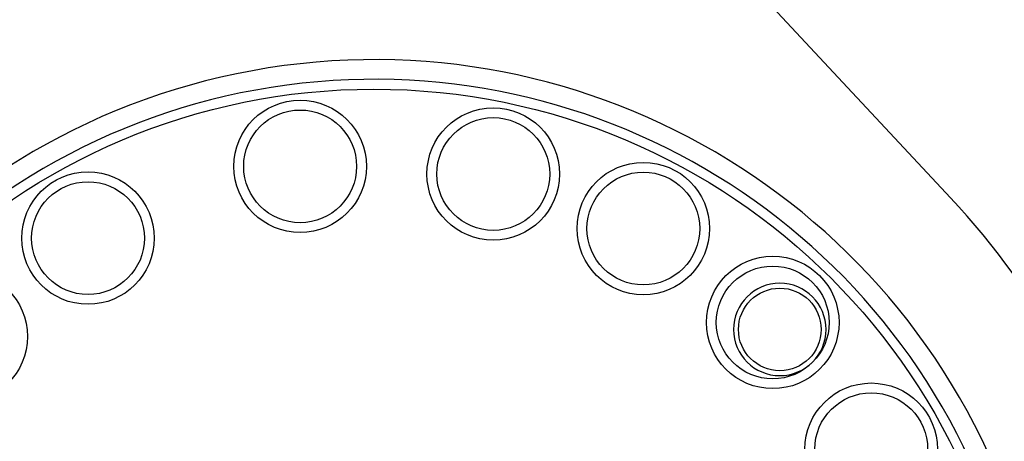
# Model space of a CAD drawing. Header units: inches. Extents: x 0.6 to 16.3, y 0.2 to 11.5.
# Tile 18 of 20: x 12.111 to 14.113, y 7.951 to 8.809. Entities that reach past the tile are written whole.
import ezdxf

# ---------------------------------------------------------------- set-up
doc = ezdxf.new("R2010")
doc.units = ezdxf.units.IN
doc.header["$MEASUREMENT"] = 0
doc.styles.add('SLDTEXTSTYLE0', font='TXT', dxfattribs={"width": 0.75})
doc.dimstyles.new('SLDDIMSTYLE2', dxfattribs={"dimtxt": 0.137795, "dimasz": 0.14, "dimexe": 0, "dimexo": 0.0625, "dimgap": 0.034449, "dimtad": 0, "dimtih": 1, "dimtoh": 1, "dimdec": 1, "dimlfac": 1.5, "dimrnd": 1e-09, "dimzin": 12, "dimdsep": 46, "dimtxsty": 'SLDTEXTSTYLE0', "dimblk1": 'CLOSED', "dimblk2": 'CLOSED', "dimsah": 1, "dimcen": 0.09, "dimadec": 0, "dimazin": 3, "dimtfac": 1, "dimtdec": 1, "dimtofl": 0, "dimtmove": 0, "dimatfit": 3, "dimldrblk": 'CLOSED', "dimfxl": 0, "dimfrac": 2, "dimtolj": 1, "dimtzin": 12, "dimarcsym": 0})

# ---------------------------------------------------------------- blocks, each defined once
blk = doc.blocks.new('_Closed')
at = {"color": 0, "linetype": 'ByBlock', "lineweight": -2}
for p, q in [((-1, 0.166667), (0, 0)), ((-1, 0.166667), (-1, -0.166667)), ((0, 0), (-1, -0.166667)), ((0, 0), (-1, 0))]:
    blk.add_line(p, q, dxfattribs=at)
blk = doc.blocks.new('_D_6')
at = {"color": 7, "linetype": 'Continuous', "lineweight": 0}
for p, q in [((13.3501, 9.407), (15.7903, 9.407)), ((15.7509, 9.407), (15.7509, 8.8534)), ((15.5982, 8.8254), (15.5562, 8.8254)), ((15.5562, 8.8254), (15.5562, 8.6066)), ((15.9036, 8.8254), (15.9456, 8.8254)), ((15.9456, 8.8254), (15.9456, 8.6066)), ((15.5562, 8.6066), (15.5982, 8.6066)), ((15.9456, 8.6066), (15.9036, 8.6066)), ((15.7509, 4.5373), (15.7509, 8.4005)), ((14.0769, 4.5373), (15.7903, 4.5373))]:
    blk.add_line(p, q, dxfattribs=at)
at = {"color": 7, "linetype": 'Continuous', "lineweight": 18, "xscale": 0.14, "yscale": 0.14}
for p, rotation in [((15.7509, 9.407), 90.0000000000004), ((15.7509, 4.5373), 270.0000000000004)]:
    blk.add_blockref('_Closed', p, dxfattribs=dict(at, rotation=rotation))
at = {"color": 7, "linetype": 'Continuous', "lineweight": 18, "char_height": 0.1378, "attachment_point": 1, "style": 'SLDTEXTSTYLE0'}
for s, insert in [('186', (15.5982, 8.7843)), ('7.3', (15.6236, 8.5781))]:
    blk.add_mtext(s, dxfattribs=dict(at, insert=insert))

msp = doc.modelspace()

# ---------------------------------------------------------------- linework, layer by layer
at = {"color": 7, "linetype": 'Continuous', "lineweight": 25}
msp.add_line((14.0034, 8.4467), (12.9833, 9.5406), dxfattribs=at)
for centre, radius in [((12.8314, 7.3537), 1.314), ((12.6813, 8.5105), 0.1347), ((13.0739, 8.495), 0.1347), ((12.6813, 8.5105), 0.1147), ((13.0739, 8.495), 0.1147), ((13.379, 8.384), 0.1347), ((12.2501, 8.3645), 0.1347), ((13.379, 8.384), 0.1147), ((12.2501, 8.3645), 0.1147), ((13.6421, 8.1929), 0.1347), ((13.6421, 8.1929), 0.1147), ((11.9923, 8.1644), 0.1347), ((13.6564, 8.1787), 0.084), ((13.8423, 7.935), 0.1347), ((13.8423, 7.935), 0.1147)]:
    msp.add_circle(centre, radius, dxfattribs=at)
at = {"color": 8, "linetype": 'Continuous', "lineweight": 25}
msp.add_arc((12.8314, 7.3537), 1.9709, 299.3996, 78.6004, dxfattribs=at)
at = {"color": 7, "linetype": 'Continuous', "lineweight": 25}
for centre, radius, start, end in [((12.8314, 7.3537), 1.374, 15.2429, 182.7571), ((12.8314, 7.3537), 1.334, 15.2796, 182.7204), ((12.8314, 7.3537), 1.6025, 14.3497, 43.0016), ((13.6564, 8.1787), 0.094, 0, 180), ((13.6564, 8.1787), 0.094, 180, 0)]:
    msp.add_arc(centre, radius, start, end, dxfattribs=at)
msp.add_open_spline([(14.5159, 8.5078), (14.479, 8.5587), (14.4052, 8.6606), (14.277, 8.7993), (14.1383, 8.9275), (14.0364, 9.0013), (13.9855, 9.0382)], degree=3, knots=[0, 0, 0, 0, 0.25, 0.5, 0.75, 1, 1, 1, 1], dxfattribs=at)

# ---------------------------------------------------------------- dimensions: what is measured, and where the dimension line sits
at = {"color": 7, "linetype": 'Continuous', "lineweight": 18}
dim = msp.add_linear_dim(base=(15.7509, 4.5373), p1=(13.3108, 9.407), p2=(14.0376, 4.5373), angle=90, dimstyle='SLDDIMSTYLE2', dxfattribs=at)
dim.commit()
dim.dimension.update_dxf_attribs({"geometry": '_D_6', "text_midpoint": (15.7509, 8.6269), "dimtype": 160})

doc.saveas('drawing.dxf')
